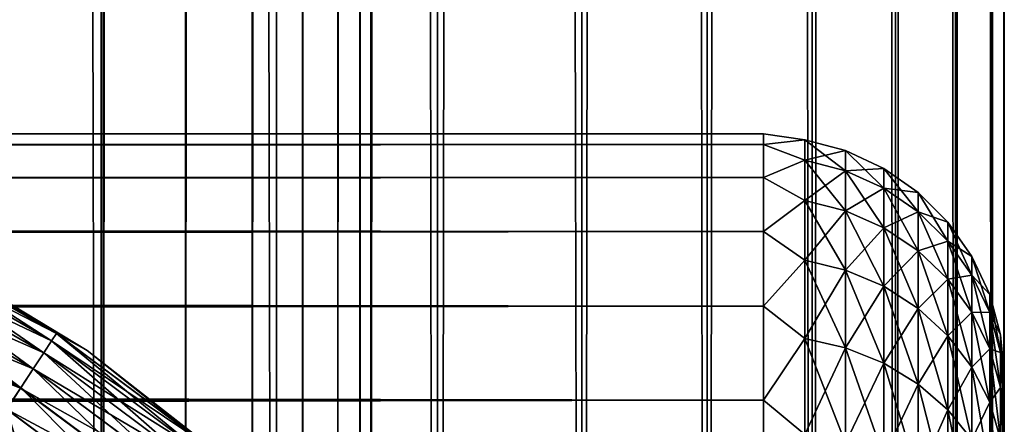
# Model space of a CAD drawing. Extents: x -265 to 265, y 0 to 747.
# Tile 108 of 256: x 256.82 to 265, y 30.09 to 33.45. Entities that reach past the tile are written whole.
import ezdxf

# ---------------------------------------------------------------- set-up
doc = ezdxf.new("R2010")
doc.units = 0
doc.header["$LTSCALE"] = 65.185185
for name, color, linetype in [('100', 7, 'CONTINUOUS'), ('104', 7, 'CONTINUOUS'), ('108', 7, 'CONTINUOUS'), ('41', 7, 'CONTINUOUS'), ('43', 7, 'CONTINUOUS'), ('47', 7, 'CONTINUOUS'), ('87', 7, 'CONTINUOUS'), ('88', 7, 'CONTINUOUS')]:
    doc.layers.add(name, color=color, linetype=linetype)

msp = doc.modelspace()

# ---------------------------------------------------------------- linework, layer by layer
at = {"layer": '100', "color": 7, "linetype": 'CONTINUOUS'}
for points in [[(257.3848, 30.6988, -74), (256.0414, 31.5109, -74), (257.3848, 30.6988, -26), (257.3848, 30.6988, -74)], [(257.3848, 30.6988, -26), (256.0414, 31.5109, -74), (256.0414, 31.5109, -26), (257.3848, 30.6988, -26)], [(258.6206, 29.7306, -74), (257.3848, 30.6988, -74), (258.6206, 29.7306, -26), (258.6206, 29.7306, -74)], [(258.6206, 29.7306, -26), (257.3848, 30.6988, -74), (257.3848, 30.6988, -26), (258.6206, 29.7306, -26)]]:
    msp.add_3dface(points, dxfattribs=at)
at = {"layer": '104', "color": 7, "linetype": 'CONTINUOUS'}
for points in [[(257.1298, 30.8404, -74.2225), (255.7899, 31.5286, -74.4341), (255.8231, 31.5948, -74.2225), (257.1298, 30.8404, -74.2225)], [(256.0414, 31.5109, -74), (257.1298, 30.8404, -74.2225), (255.8231, 31.5948, -74.2225), (256.0414, 31.5109, -74)], [(257.0891, 30.7785, -74.4341), (255.7363, 31.422, -74.6238), (255.7899, 31.5286, -74.4341), (257.0891, 30.7785, -74.4341)], [(257.0891, 30.7785, -74.4341), (255.7899, 31.5286, -74.4341), (257.1298, 30.8404, -74.2225), (257.0891, 30.7785, -74.4341)], [(256.0414, 31.5109, -74), (257.3848, 30.6988, -74), (257.1298, 30.8404, -74.2225), (256.0414, 31.5109, -74)], [(257.0236, 30.6788, -74.6238), (255.6652, 31.2803, -74.7823), (255.7363, 31.422, -74.6238), (257.0236, 30.6788, -74.6238)], [(257.0236, 30.6788, -74.6238), (255.7363, 31.422, -74.6238), (257.0891, 30.7785, -74.4341), (257.0236, 30.6788, -74.6238)], [(256.9364, 30.5463, -74.7823), (255.58, 31.1106, -74.9014), (255.6652, 31.2803, -74.7823), (256.9364, 30.5463, -74.7823)], [(256.9364, 30.5463, -74.7823), (255.6652, 31.2803, -74.7823), (257.0236, 30.6788, -74.6238), (256.9364, 30.5463, -74.7823)], [(256.8321, 30.3877, -74.9014), (255.485, 30.9215, -74.9752), (255.58, 31.1106, -74.9014), (256.8321, 30.3877, -74.9014)], [(256.8321, 30.3877, -74.9014), (255.58, 31.1106, -74.9014), (256.9364, 30.5463, -74.7823), (256.8321, 30.3877, -74.9014)], [(256.7158, 30.2109, -74.9752), (255.485, 30.9215, -74.9752), (256.8321, 30.3877, -74.9014), (256.7158, 30.2109, -74.9752)], [(258.3401, 29.9394, -74.2225), (257.0891, 30.7785, -74.4341), (257.1298, 30.8404, -74.2225), (258.3401, 29.9394, -74.2225)], [(257.3848, 30.6988, -74), (258.3401, 29.9394, -74.2225), (257.1298, 30.8404, -74.2225), (257.3848, 30.6988, -74)], [(258.2925, 29.8826, -74.4341), (257.0236, 30.6788, -74.6238), (257.0891, 30.7785, -74.4341), (258.2925, 29.8826, -74.4341)], [(258.2925, 29.8826, -74.4341), (257.0891, 30.7785, -74.4341), (258.3401, 29.9394, -74.2225), (258.2925, 29.8826, -74.4341)], [(258.2158, 29.7912, -74.6238), (256.9364, 30.5463, -74.7823), (257.0236, 30.6788, -74.6238), (258.2158, 29.7912, -74.6238)], [(258.2158, 29.7912, -74.6238), (257.0236, 30.6788, -74.6238), (258.2925, 29.8826, -74.4341), (258.2158, 29.7912, -74.6238)], [(257.3848, 30.6988, -74), (258.6206, 29.7306, -74), (258.3401, 29.9394, -74.2225), (257.3848, 30.6988, -74)], [(258.1139, 29.6698, -74.7823), (256.8321, 30.3877, -74.9014), (256.9364, 30.5463, -74.7823), (258.1139, 29.6698, -74.7823)], [(258.1139, 29.6698, -74.7823), (256.9364, 30.5463, -74.7823), (258.2158, 29.7912, -74.6238), (258.1139, 29.6698, -74.7823)], [(257.9918, 29.5243, -74.9014), (256.7158, 30.2109, -74.9752), (256.8321, 30.3877, -74.9014), (257.9918, 29.5243, -74.9014)], [(257.9918, 29.5243, -74.9014), (256.8321, 30.3877, -74.9014), (258.1139, 29.6698, -74.7823), (257.9918, 29.5243, -74.9014)], [(257.8558, 29.3622, -74.9752), (256.8167, 29.8758, -75), (256.7158, 30.2109, -74.9752), (257.8558, 29.3622, -74.9752)], [(257.8558, 29.3622, -74.9752), (256.7158, 30.2109, -74.9752), (257.9918, 29.5243, -74.9014), (257.8558, 29.3622, -74.9752)]]:
    msp.add_3dface(points, dxfattribs=at)
at = {"layer": '108', "color": 7, "linetype": 'CONTINUOUS'}
for points in [[(255.7901, 31.5291, -25.5669), (257.0894, 30.7789, -25.5669), (255.8232, 31.595, -25.7786), (255.7901, 31.5291, -25.5669)], [(256.0414, 31.5109, -26), (255.8232, 31.595, -25.7786), (257.13, 30.8406, -25.7786), (256.0414, 31.5109, -26)], [(255.8232, 31.595, -25.7786), (257.0894, 30.7789, -25.5669), (257.13, 30.8406, -25.7786), (255.8232, 31.595, -25.7786)], [(255.7367, 31.4226, -25.377), (257.024, 30.6794, -25.377), (255.7901, 31.5291, -25.5669), (255.7367, 31.4226, -25.377)], [(255.7901, 31.5291, -25.5669), (257.024, 30.6794, -25.377), (257.0894, 30.7789, -25.5669), (255.7901, 31.5291, -25.5669)], [(257.3848, 30.6988, -26), (256.0414, 31.5109, -26), (257.13, 30.8406, -25.7786), (257.3848, 30.6988, -26)], [(255.6656, 31.2811, -25.2184), (256.9369, 30.5471, -25.2184), (255.7367, 31.4226, -25.377), (255.6656, 31.2811, -25.2184)], [(255.7367, 31.4226, -25.377), (256.9369, 30.5471, -25.2184), (257.024, 30.6794, -25.377), (255.7367, 31.4226, -25.377)], [(255.5804, 31.1115, -25.0991), (256.8326, 30.3885, -25.0991), (255.6656, 31.2811, -25.2184), (255.5804, 31.1115, -25.0991)], [(255.6656, 31.2811, -25.2184), (256.8326, 30.3885, -25.0991), (256.9369, 30.5471, -25.2184), (255.6656, 31.2811, -25.2184)], [(255.5804, 31.1115, -25.0991), (256.7164, 30.2118, -25.0251), (256.8326, 30.3885, -25.0991), (255.5804, 31.1115, -25.0991)], [(257.0894, 30.7789, -25.5669), (258.2928, 29.883, -25.5669), (257.13, 30.8406, -25.7786), (257.0894, 30.7789, -25.5669)], [(257.3848, 30.6988, -26), (257.13, 30.8406, -25.7786), (258.3403, 29.9396, -25.7786), (257.3848, 30.6988, -26)], [(257.13, 30.8406, -25.7786), (258.2928, 29.883, -25.5669), (258.3403, 29.9396, -25.7786), (257.13, 30.8406, -25.7786)], [(257.024, 30.6794, -25.377), (258.2163, 29.7918, -25.377), (257.0894, 30.7789, -25.5669), (257.024, 30.6794, -25.377)], [(257.0894, 30.7789, -25.5669), (258.2163, 29.7918, -25.377), (258.2928, 29.883, -25.5669), (257.0894, 30.7789, -25.5669)], [(256.9369, 30.5471, -25.2184), (258.1144, 29.6704, -25.2184), (257.024, 30.6794, -25.377), (256.9369, 30.5471, -25.2184)], [(257.024, 30.6794, -25.377), (258.1144, 29.6704, -25.2184), (258.2163, 29.7918, -25.377), (257.024, 30.6794, -25.377)], [(258.6206, 29.7306, -26), (257.3848, 30.6988, -26), (258.3403, 29.9396, -25.7786), (258.6206, 29.7306, -26)], [(256.8326, 30.3885, -25.0991), (257.9925, 29.5251, -25.0991), (256.9369, 30.5471, -25.2184), (256.8326, 30.3885, -25.0991)], [(256.9369, 30.5471, -25.2184), (257.9925, 29.5251, -25.0991), (258.1144, 29.6704, -25.2184), (256.9369, 30.5471, -25.2184)], [(256.7164, 30.2118, -25.0251), (257.8565, 29.363, -25.0251), (256.8326, 30.3885, -25.0991), (256.7164, 30.2118, -25.0251)], [(256.8326, 30.3885, -25.0991), (257.8565, 29.363, -25.0251), (257.9925, 29.5251, -25.0991), (256.8326, 30.3885, -25.0991)], [(256.7164, 30.2118, -25.0251), (256.8167, 29.8758, -25), (257.8565, 29.363, -25.0251), (256.7164, 30.2118, -25.0251)]]:
    msp.add_3dface(points, dxfattribs=at)
at = {"layer": '41', "color": 7, "linetype": 'CONTINUOUS'}
for points in [[(265, 30.5, 27.5), (265, 30.4793, 28.1593), (265, 30.4793, 26.8407), (265, 30.5, 27.5)], [(265, 30.4793, 28.1593), (265, 30.4172, 28.816), (265, 30.4793, 26.8407), (265, 30.4793, 28.1593)], [(265, 30.4793, 26.8407), (265, 30.4172, 28.816), (265, 30.4172, 26.184), (265, 30.4793, 26.8407)], [(265, 30.4172, 28.816), (265, 30.314, 29.4675), (265, 30.4172, 26.184), (265, 30.4172, 28.816)], [(265, 30.4172, 26.184), (265, 30.314, 29.4675), (265, 30.314, 25.5325), (265, 30.4172, 26.184)], [(265, 30.314, 29.4675), (265, 30.1701, 30.1113), (265, 30.314, 25.5325), (265, 30.314, 29.4675)], [(265, 30.314, 25.5325), (265, 30.1701, 30.1113), (265, 30.1701, 24.8887), (265, 30.314, 25.5325)], [(265, 30.1701, 30.1113), (265, 29.9861, 30.7447), (265, 30.1701, 24.8887), (265, 30.1701, 30.1113)], [(265, 30.1701, 24.8887), (265, 29.9861, 30.7447), (265, 29.9861, 24.2553), (265, 30.1701, 24.8887)]]:
    msp.add_3dface(points, dxfattribs=at)
at = {"layer": '43', "color": 7, "linetype": 'CONTINUOUS'}
for points in [[(-263, 32.5, 27.5), (-263, 32.4089, 29.0067), (263, 32.5, 27.5), (-263, 32.5, 27.5)], [(263, 32.5, 27.5), (-263, 32.4089, 29.0067), (263, 32.4089, 29.0067), (263, 32.5, 27.5)], [(-263, 32.4089, 25.9933), (-263, 32.5, 27.5), (263, 32.4089, 25.9933), (-263, 32.4089, 25.9933)], [(263, 32.4089, 25.9933), (-263, 32.5, 27.5), (263, 32.5, 27.5), (263, 32.4089, 25.9933)], [(-263, 32.4089, 29.0067), (-263, 32.1368, 30.4914), (263, 32.4089, 29.0067), (-263, 32.4089, 29.0067)], [(263, 32.4089, 29.0067), (-263, 32.1368, 30.4914), (263, 32.1368, 30.4914), (263, 32.4089, 29.0067)], [(-263, 32.1368, 24.5086), (-263, 32.4089, 25.9933), (263, 32.1368, 24.5086), (-263, 32.1368, 24.5086)], [(263, 32.1368, 24.5086), (-263, 32.4089, 25.9933), (263, 32.4089, 25.9933), (263, 32.1368, 24.5086)], [(-263, 32.1368, 30.4914), (-263, 31.6877, 31.9326), (263, 32.1368, 30.4914), (-263, 32.1368, 30.4914)], [(263, 32.1368, 30.4914), (-263, 31.6877, 31.9326), (263, 31.6877, 31.9326), (263, 32.1368, 30.4914)], [(-263, 31.6877, 23.0674), (-263, 32.1368, 24.5086), (263, 31.6877, 23.0674), (-263, 31.6877, 23.0674)], [(263, 31.6877, 23.0674), (-263, 32.1368, 24.5086), (263, 32.1368, 24.5086), (263, 31.6877, 23.0674)], [(-263, 31.6877, 31.9326), (-263, 31.0682, 33.309), (263, 31.6877, 31.9326), (-263, 31.6877, 31.9326)], [(263, 31.6877, 31.9326), (-263, 31.0682, 33.309), (263, 31.0682, 33.309), (263, 31.6877, 31.9326)], [(-263, 31.0682, 21.691), (-263, 31.6877, 23.0674), (263, 31.0682, 21.691), (-263, 31.0682, 21.691)], [(263, 31.0682, 21.691), (-263, 31.6877, 23.0674), (263, 31.6877, 23.0674), (263, 31.0682, 21.691)], [(-263, 31.0682, 33.309), (-263, 30.2873, 34.6008), (263, 31.0682, 33.309), (-263, 31.0682, 33.309)], [(263, 31.0682, 33.309), (-263, 30.2873, 34.6008), (263, 30.2873, 34.6008), (263, 31.0682, 33.309)], [(-263, 30.2873, 20.3992), (-263, 31.0682, 21.691), (263, 30.2873, 20.3992), (-263, 30.2873, 20.3992)], [(263, 30.2873, 20.3992), (-263, 31.0682, 21.691), (263, 31.0682, 21.691), (263, 30.2873, 20.3992)], [(-263, 30.2873, 34.6008), (-263, 29.3564, 35.789), (263, 30.2873, 34.6008), (-263, 30.2873, 34.6008)], [(263, 30.2873, 34.6008), (-263, 29.3564, 35.789), (263, 29.3564, 35.789), (263, 30.2873, 34.6008)], [(-263, 29.3564, 19.211), (-263, 30.2873, 20.3992), (263, 29.3564, 19.211), (-263, 29.3564, 19.211)], [(263, 29.3564, 19.211), (-263, 30.2873, 20.3992), (263, 30.2873, 20.3992), (263, 29.3564, 19.211)]]:
    msp.add_3dface(points, dxfattribs=at)
at = {"layer": '47', "color": 7, "linetype": 'CONTINUOUS'}
for points in [[(263, 32.4089, 25.9933), (263, 32.5, 27.5), (263.3449, 32.4489, 26.7749), (263, 32.4089, 25.9933)], [(263, 32.5, 27.5), (263, 32.4089, 29.0067), (263.3449, 32.4489, 28.2251), (263, 32.5, 27.5)], [(263, 32.5, 27.5), (263.3449, 32.4489, 28.2251), (263.3449, 32.4489, 26.7749), (263, 32.5, 27.5)], [(263, 32.4089, 25.9933), (263.3449, 32.4489, 26.7749), (263.3449, 32.2806, 25.3346), (263, 32.4089, 25.9933)], [(263, 32.4089, 29.0067), (263.3449, 32.2806, 29.6654), (263.3449, 32.4489, 28.2251), (263, 32.4089, 29.0067)], [(263, 32.1368, 24.5086), (263, 32.4089, 25.9933), (263.3449, 32.2806, 25.3346), (263, 32.1368, 24.5086)], [(263, 32.4089, 29.0067), (263, 32.1368, 30.4914), (263.3449, 32.2806, 29.6654), (263, 32.4089, 29.0067)], [(263.6821, 32.3592, 28.2198), (263.6821, 32.3592, 26.7802), (263.3449, 32.4489, 28.2251), (263.6821, 32.3592, 28.2198)], [(263.3449, 32.2806, 29.6654), (263.6821, 32.3592, 28.2198), (263.3449, 32.4489, 28.2251), (263.3449, 32.2806, 29.6654)], [(263.6821, 32.3592, 26.7802), (263.6821, 32.192, 25.3502), (263.3449, 32.4489, 26.7749), (263.6821, 32.3592, 26.7802)], [(263.3449, 32.4489, 28.2251), (263.6821, 32.3592, 26.7802), (263.3449, 32.4489, 26.7749), (263.3449, 32.4489, 28.2251)], [(263.3449, 32.4489, 26.7749), (263.6821, 32.192, 25.3502), (263.3449, 32.2806, 25.3346), (263.3449, 32.4489, 26.7749)], [(263.6821, 32.192, 29.6498), (263.6821, 32.3592, 28.2198), (263.3449, 32.2806, 29.6654), (263.6821, 32.192, 29.6498)], [(263.9985, 32.2122, 28.2113), (263.9985, 32.2122, 26.7887), (263.6821, 32.3592, 28.2198), (263.9985, 32.2122, 28.2113)], [(263.6821, 32.192, 29.6498), (263.9985, 32.2122, 28.2113), (263.6821, 32.3592, 28.2198), (263.6821, 32.192, 29.6498)], [(263.9985, 32.2122, 26.7887), (263.9985, 32.0471, 25.3758), (263.6821, 32.3592, 26.7802), (263.9985, 32.2122, 26.7887)], [(263.6821, 32.3592, 28.2198), (263.9985, 32.2122, 26.7887), (263.6821, 32.3592, 26.7802), (263.6821, 32.3592, 28.2198)], [(263.6821, 32.3592, 26.7802), (263.9985, 32.0471, 25.3758), (263.6821, 32.192, 25.3502), (263.6821, 32.3592, 26.7802)], [(263, 32.1368, 24.5086), (263.3449, 32.2806, 25.3346), (263.3449, 31.9462, 23.9236), (263, 32.1368, 24.5086)], [(263, 32.1368, 30.4914), (263.3449, 31.9462, 31.0764), (263.3449, 32.2806, 29.6654), (263, 32.1368, 30.4914)], [(263.3449, 31.9462, 31.0764), (263.6821, 32.192, 29.6498), (263.3449, 32.2806, 29.6654), (263.3449, 31.9462, 31.0764)], [(263.6821, 32.192, 25.3502), (263.6821, 31.86, 23.9493), (263.3449, 32.2806, 25.3346), (263.6821, 32.192, 25.3502)], [(263.3449, 32.2806, 25.3346), (263.6821, 31.86, 23.9493), (263.3449, 31.9462, 23.9236), (263.3449, 32.2806, 25.3346)], [(263.9985, 32.0471, 29.6242), (263.9985, 32.2122, 28.2113), (263.6821, 32.192, 29.6498), (263.9985, 32.0471, 29.6242)], [(264.2845, 32.0126, 28.1997), (264.2845, 32.0126, 26.8003), (263.9985, 32.2122, 28.2113), (264.2845, 32.0126, 28.1997)], [(263.9985, 32.0471, 29.6242), (264.2845, 32.0126, 28.1997), (263.9985, 32.2122, 28.2113), (263.9985, 32.0471, 29.6242)], [(264.2845, 32.0126, 26.8003), (264.2845, 31.8502, 25.4105), (263.9985, 32.2122, 26.7887), (264.2845, 32.0126, 26.8003)], [(263.9985, 32.2122, 28.2113), (264.2845, 32.0126, 26.8003), (263.9985, 32.2122, 26.7887), (263.9985, 32.2122, 28.2113)], [(263.9985, 32.2122, 26.7887), (264.2845, 31.8502, 25.4105), (263.9985, 32.0471, 25.3758), (263.9985, 32.2122, 26.7887)], [(263, 31.6877, 23.0674), (263, 32.1368, 24.5086), (263.3449, 31.9462, 23.9236), (263, 31.6877, 23.0674)], [(263, 32.1368, 30.4914), (263, 31.6877, 31.9326), (263.3449, 31.9462, 31.0764), (263, 32.1368, 30.4914)], [(263.6821, 31.86, 31.0507), (263.6821, 32.192, 29.6498), (263.3449, 31.9462, 31.0764), (263.6821, 31.86, 31.0507)], [(263.6821, 31.86, 31.0507), (263.9985, 32.0471, 29.6242), (263.6821, 32.192, 29.6498), (263.6821, 31.86, 31.0507)], [(263.9985, 32.0471, 25.3758), (263.9985, 31.719, 23.9916), (263.6821, 32.192, 25.3502), (263.9985, 32.0471, 25.3758)], [(263.6821, 32.192, 25.3502), (263.9985, 31.719, 23.9916), (263.6821, 31.86, 23.9493), (263.6821, 32.192, 25.3502)], [(263.9985, 31.719, 31.0084), (263.9985, 32.0471, 29.6242), (263.6821, 31.86, 31.0507), (263.9985, 31.719, 31.0084)], [(264.2845, 31.8502, 29.5895), (264.2845, 32.0126, 28.1997), (263.9985, 32.0471, 29.6242), (264.2845, 31.8502, 29.5895)], [(263.9985, 31.719, 31.0084), (264.2845, 31.8502, 29.5895), (263.9985, 32.0471, 29.6242), (263.9985, 31.719, 31.0084)], [(264.2845, 31.8502, 25.4105), (264.2845, 31.5275, 24.0489), (263.9985, 32.0471, 25.3758), (264.2845, 31.8502, 25.4105)], [(263.9985, 32.0471, 25.3758), (264.2845, 31.5275, 24.0489), (263.9985, 31.719, 23.9916), (263.9985, 32.0471, 25.3758)], [(264.5314, 31.7664, 28.1853), (264.5314, 31.7664, 26.8147), (264.2845, 32.0126, 28.1997), (264.5314, 31.7664, 28.1853)], [(264.2845, 31.8502, 29.5895), (264.5314, 31.7664, 28.1853), (264.2845, 32.0126, 28.1997), (264.2845, 31.8502, 29.5895)], [(264.5314, 31.7664, 26.8147), (264.5314, 31.6073, 25.4533), (264.2845, 32.0126, 26.8003), (264.5314, 31.7664, 26.8147)], [(264.2845, 32.0126, 28.1997), (264.5314, 31.7664, 26.8147), (264.2845, 32.0126, 26.8003), (264.2845, 32.0126, 28.1997)], [(264.2845, 32.0126, 26.8003), (264.5314, 31.6073, 25.4533), (264.2845, 31.8502, 25.4105), (264.2845, 32.0126, 26.8003)], [(263, 31.6877, 23.0674), (263.3449, 31.9462, 23.9236), (263.3449, 31.4502, 22.5609), (263, 31.6877, 23.0674)], [(263, 31.6877, 31.9326), (263.3449, 31.4502, 32.4391), (263.3449, 31.9462, 31.0764), (263, 31.6877, 31.9326)], [(263.3449, 31.4502, 32.4391), (263.6821, 31.86, 31.0507), (263.3449, 31.9462, 31.0764), (263.3449, 31.4502, 32.4391)], [(263.6821, 31.86, 23.9493), (263.6821, 31.3676, 22.5965), (263.3449, 31.9462, 23.9236), (263.6821, 31.86, 23.9493)], [(263.3449, 31.9462, 23.9236), (263.6821, 31.3676, 22.5965), (263.3449, 31.4502, 22.5609), (263.3449, 31.9462, 23.9236)], [(263.6821, 31.3676, 32.4035), (263.6821, 31.86, 31.0507), (263.3449, 31.4502, 32.4391), (263.6821, 31.3676, 32.4035)], [(263.6821, 31.3676, 32.4035), (263.9985, 31.719, 31.0084), (263.6821, 31.86, 31.0507), (263.6821, 31.3676, 32.4035)], [(263.9985, 31.719, 23.9916), (263.9985, 31.2325, 22.6548), (263.6821, 31.86, 23.9493), (263.9985, 31.719, 23.9916)], [(263.6821, 31.86, 23.9493), (263.9985, 31.2325, 22.6548), (263.6821, 31.3676, 22.5965), (263.6821, 31.86, 23.9493)], [(264.2845, 31.5275, 30.9511), (264.2845, 31.8502, 29.5895), (263.9985, 31.719, 31.0084), (264.2845, 31.5275, 30.9511)], [(264.5314, 31.6073, 29.5467), (264.5314, 31.7664, 28.1853), (264.2845, 31.8502, 29.5895), (264.5314, 31.6073, 29.5467)], [(264.2845, 31.5275, 30.9511), (264.5314, 31.6073, 29.5467), (264.2845, 31.8502, 29.5895), (264.2845, 31.5275, 30.9511)], [(264.5314, 31.6073, 25.4533), (264.5314, 31.2912, 24.1196), (264.2845, 31.8502, 25.4105), (264.5314, 31.6073, 25.4533)], [(264.2845, 31.8502, 25.4105), (264.5314, 31.2912, 24.1196), (264.2845, 31.5275, 24.0489), (264.2845, 31.8502, 25.4105)], [(264.7317, 31.4811, 28.1687), (264.7317, 31.4811, 26.8313), (264.5314, 31.7664, 28.1853), (264.7317, 31.4811, 28.1687)], [(264.5314, 31.6073, 29.5467), (264.7317, 31.4811, 28.1687), (264.5314, 31.7664, 28.1853), (264.5314, 31.6073, 29.5467)], [(264.7317, 31.4811, 26.8313), (264.7317, 31.3259, 25.5029), (264.5314, 31.7664, 26.8147), (264.7317, 31.4811, 26.8313)], [(264.5314, 31.7664, 28.1853), (264.7317, 31.4811, 26.8313), (264.5314, 31.7664, 26.8147), (264.5314, 31.7664, 28.1853)], [(264.5314, 31.7664, 26.8147), (264.7317, 31.3259, 25.5029), (264.5314, 31.6073, 25.4533), (264.5314, 31.7664, 26.8147)], [(263, 31.0682, 21.691), (263, 31.6877, 23.0674), (263.3449, 31.4502, 22.5609), (263, 31.0682, 21.691)], [(263, 31.6877, 31.9326), (263, 31.0682, 33.309), (263.3449, 31.4502, 32.4391), (263, 31.6877, 31.9326)], [(263.9985, 31.2325, 32.3452), (263.9985, 31.719, 31.0084), (263.6821, 31.3676, 32.4035), (263.9985, 31.2325, 32.3452)], [(263.9985, 31.2325, 32.3452), (264.2845, 31.5275, 30.9511), (263.9985, 31.719, 31.0084), (263.9985, 31.2325, 32.3452)], [(264.2845, 31.5275, 24.0489), (264.2845, 31.0489, 22.734), (263.9985, 31.719, 23.9916), (264.2845, 31.5275, 24.0489)], [(263.9985, 31.719, 23.9916), (264.2845, 31.0489, 22.734), (263.9985, 31.2325, 22.6548), (263.9985, 31.719, 23.9916)], [(264.5314, 31.2912, 30.8804), (264.5314, 31.6073, 29.5467), (264.2845, 31.5275, 30.9511), (264.5314, 31.2912, 30.8804)], [(264.7317, 31.3259, 29.4971), (264.7317, 31.4811, 28.1687), (264.5314, 31.6073, 29.5467), (264.7317, 31.3259, 29.4971)], [(264.5314, 31.2912, 30.8804), (264.7317, 31.3259, 29.4971), (264.5314, 31.6073, 29.5467), (264.5314, 31.2912, 30.8804)], [(264.7317, 31.3259, 25.5029), (264.7317, 31.0175, 24.2016), (264.5314, 31.6073, 25.4533), (264.7317, 31.3259, 25.5029)], [(264.5314, 31.6073, 25.4533), (264.7317, 31.0175, 24.2016), (264.5314, 31.2912, 24.1196), (264.5314, 31.6073, 25.4533)], [(264.2845, 31.0489, 32.266), (264.2845, 31.5275, 30.9511), (263.9985, 31.2325, 32.3452), (264.2845, 31.0489, 32.266)], [(264.2845, 31.0489, 32.266), (264.5314, 31.2912, 30.8804), (264.2845, 31.5275, 30.9511), (264.2845, 31.0489, 32.266)], [(264.5314, 31.2912, 24.1196), (264.5314, 30.8224, 22.8317), (264.2845, 31.5275, 24.0489), (264.5314, 31.2912, 24.1196)], [(264.2845, 31.5275, 24.0489), (264.5314, 30.8224, 22.8317), (264.2845, 31.0489, 22.734), (264.2845, 31.5275, 24.0489)], [(264.8793, 31.1654, 28.1503), (264.8793, 31.1654, 26.8497), (264.7317, 31.4811, 28.1687), (264.8793, 31.1654, 28.1503)], [(264.7317, 31.3259, 29.4971), (264.8793, 31.1654, 28.1503), (264.7317, 31.4811, 28.1687), (264.7317, 31.3259, 29.4971)], [(264.8793, 31.1654, 26.8497), (264.8793, 31.0145, 25.5579), (264.7317, 31.4811, 26.8313), (264.8793, 31.1654, 26.8497)], [(264.7317, 31.4811, 28.1687), (264.8793, 31.1654, 26.8497), (264.7317, 31.4811, 26.8313), (264.7317, 31.4811, 28.1687)], [(264.7317, 31.4811, 26.8313), (264.8793, 31.0145, 25.5579), (264.7317, 31.3259, 25.5029), (264.7317, 31.4811, 26.8313)], [(263, 31.0682, 21.691), (263.3449, 31.4502, 22.5609), (263.3449, 30.7994, 21.265), (263, 31.0682, 21.691)], [(263, 31.0682, 33.309), (263.3449, 30.7994, 33.735), (263.3449, 31.4502, 32.4391), (263, 31.0682, 33.309)], [(263.3449, 30.7994, 33.735), (263.6821, 31.3676, 32.4035), (263.3449, 31.4502, 32.4391), (263.3449, 30.7994, 33.735)], [(263.6821, 31.3676, 22.5965), (263.6821, 30.7215, 21.3099), (263.3449, 31.4502, 22.5609), (263.6821, 31.3676, 22.5965)], [(263.3449, 31.4502, 22.5609), (263.6821, 30.7215, 21.3099), (263.3449, 30.7994, 21.265), (263.3449, 31.4502, 22.5609)], [(263.6821, 30.7215, 33.6901), (263.6821, 31.3676, 32.4035), (263.3449, 30.7994, 33.735), (263.6821, 30.7215, 33.6901)], [(263.6821, 30.7215, 33.6901), (263.9985, 31.2325, 32.3452), (263.6821, 31.3676, 32.4035), (263.6821, 30.7215, 33.6901)], [(263.9985, 31.2325, 22.6548), (263.9985, 30.594, 21.3835), (263.6821, 31.3676, 22.5965), (263.9985, 31.2325, 22.6548)], [(263.6821, 31.3676, 22.5965), (263.9985, 30.594, 21.3835), (263.6821, 30.7215, 21.3099), (263.6821, 31.3676, 22.5965)], [(264.7317, 31.0175, 30.7984), (264.7317, 31.3259, 29.4971), (264.5314, 31.2912, 30.8804), (264.7317, 31.0175, 30.7984)], [(264.8793, 31.0145, 29.4421), (264.8793, 31.1654, 28.1503), (264.7317, 31.3259, 29.4971), (264.8793, 31.0145, 29.4421)], [(264.7317, 31.0175, 30.7984), (264.8793, 31.0145, 29.4421), (264.7317, 31.3259, 29.4971), (264.7317, 31.0175, 30.7984)], [(264.8793, 31.0145, 25.5579), (264.8793, 30.7145, 24.2923), (264.7317, 31.3259, 25.5029), (264.8793, 31.0145, 25.5579)], [(264.7317, 31.3259, 25.5029), (264.8793, 30.7145, 24.2923), (264.7317, 31.0175, 24.2016), (264.7317, 31.3259, 25.5029)], [(263.9985, 30.594, 33.6165), (263.9985, 31.2325, 32.3452), (263.6821, 30.7215, 33.6901), (263.9985, 30.594, 33.6165)], [(263.9985, 30.594, 33.6165), (264.2845, 31.0489, 32.266), (263.9985, 31.2325, 32.3452), (263.9985, 30.594, 33.6165)], [(264.2845, 31.0489, 22.734), (264.2845, 30.4209, 21.4835), (263.9985, 31.2325, 22.6548), (264.2845, 31.0489, 22.734)], [(263.9985, 31.2325, 22.6548), (264.2845, 30.4209, 21.4835), (263.9985, 30.594, 21.3835), (263.9985, 31.2325, 22.6548)], [(264.5314, 30.8224, 32.1683), (264.5314, 31.2912, 30.8804), (264.2845, 31.0489, 32.266), (264.5314, 30.8224, 32.1683)], [(264.5314, 30.8224, 32.1683), (264.7317, 31.0175, 30.7984), (264.5314, 31.2912, 30.8804), (264.5314, 30.8224, 32.1683)], [(264.7317, 31.0175, 24.2016), (264.7317, 30.56, 22.9448), (264.5314, 31.2912, 24.1196), (264.7317, 31.0175, 24.2016)], [(264.5314, 31.2912, 24.1196), (264.7317, 30.56, 22.9448), (264.5314, 30.8224, 22.8317), (264.5314, 31.2912, 24.1196)], [(264.9696, 30.8289, 28.1307), (264.9696, 30.8289, 26.8693), (264.8793, 31.1654, 28.1503), (264.9696, 30.8289, 28.1307)], [(264.8793, 31.0145, 29.4421), (264.9696, 30.8289, 28.1307), (264.8793, 31.1654, 28.1503), (264.8793, 31.0145, 29.4421)], [(264.9696, 30.8289, 26.8693), (264.9696, 30.6825, 25.6164), (264.8793, 31.1654, 26.8497), (264.9696, 30.8289, 26.8693)], [(264.8793, 31.1654, 28.1503), (264.9696, 30.8289, 26.8693), (264.8793, 31.1654, 26.8497), (264.8793, 31.1654, 28.1503)], [(264.8793, 31.1654, 26.8497), (264.9696, 30.6825, 25.6164), (264.8793, 31.0145, 25.5579), (264.8793, 31.1654, 26.8497)], [(263, 30.2873, 20.3992), (263, 31.0682, 21.691), (263.3449, 30.7994, 21.265), (263, 30.2873, 20.3992)], [(263, 31.0682, 33.309), (263, 30.2873, 34.6008), (263.3449, 30.7994, 33.735), (263, 31.0682, 33.309)], [(264.2845, 30.4209, 33.5165), (264.2845, 31.0489, 32.266), (263.9985, 30.594, 33.6165), (264.2845, 30.4209, 33.5165)], [(264.2845, 30.4209, 33.5165), (264.5314, 30.8224, 32.1683), (264.2845, 31.0489, 32.266), (264.2845, 30.4209, 33.5165)], [(264.5314, 30.8224, 22.8317), (264.5314, 30.2073, 21.6068), (264.2845, 31.0489, 22.734), (264.5314, 30.8224, 22.8317)], [(264.2845, 31.0489, 22.734), (264.5314, 30.2073, 21.6068), (264.2845, 30.4209, 21.4835), (264.2845, 31.0489, 22.734)], [(264.7317, 30.56, 32.0552), (264.7317, 31.0175, 30.7984), (264.5314, 30.8224, 32.1683), (264.7317, 30.56, 32.0552)], [(264.8793, 30.7145, 30.7077), (264.8793, 31.0145, 29.4421), (264.7317, 31.0175, 30.7984), (264.8793, 30.7145, 30.7077)], [(264.7317, 30.56, 32.0552), (264.8793, 30.7145, 30.7077), (264.7317, 31.0175, 30.7984), (264.7317, 30.56, 32.0552)], [(264.8793, 30.7145, 24.2923), (264.8793, 30.2697, 23.0701), (264.7317, 31.0175, 24.2016), (264.8793, 30.7145, 24.2923)], [(264.7317, 31.0175, 24.2016), (264.8793, 30.2697, 23.0701), (264.7317, 30.56, 22.9448), (264.7317, 31.0175, 24.2016)], [(264.9696, 30.6825, 29.3836), (264.9696, 30.8289, 28.1307), (264.8793, 31.0145, 29.4421), (264.9696, 30.6825, 29.3836)], [(264.8793, 30.7145, 30.7077), (264.9696, 30.6825, 29.3836), (264.8793, 31.0145, 29.4421), (264.8793, 30.7145, 30.7077)], [(264.9696, 30.6825, 25.6164), (264.9696, 30.3916, 24.389), (264.8793, 31.0145, 25.5579), (264.9696, 30.6825, 25.6164)], [(264.8793, 31.0145, 25.5579), (264.9696, 30.3916, 24.389), (264.8793, 30.7145, 24.2923), (264.8793, 31.0145, 25.5579)], [(264.5314, 30.2073, 33.3932), (264.5314, 30.8224, 32.1683), (264.2845, 30.4209, 33.5165), (264.5314, 30.2073, 33.3932)], [(264.5314, 30.2073, 33.3932), (264.7317, 30.56, 32.0552), (264.5314, 30.8224, 32.1683), (264.5314, 30.2073, 33.3932)], [(264.7317, 30.56, 22.9448), (264.7317, 29.9598, 21.7497), (264.5314, 30.8224, 22.8317), (264.7317, 30.56, 22.9448)], [(264.5314, 30.8224, 22.8317), (264.7317, 29.9598, 21.7497), (264.5314, 30.2073, 21.6068), (264.5314, 30.8224, 22.8317)], [(265, 30.4793, 28.1593), (265, 30.5, 27.5), (264.9696, 30.8289, 28.1307), (265, 30.4793, 28.1593)], [(264.9696, 30.6825, 29.3836), (265, 30.4793, 28.1593), (264.9696, 30.8289, 28.1307), (264.9696, 30.6825, 29.3836)], [(265, 30.5, 27.5), (265, 30.4793, 26.8407), (264.9696, 30.8289, 26.8693), (265, 30.5, 27.5)], [(264.9696, 30.8289, 28.1307), (265, 30.5, 27.5), (264.9696, 30.8289, 26.8693), (264.9696, 30.8289, 28.1307)], [(265, 30.4793, 26.8407), (265, 30.4172, 26.184), (264.9696, 30.8289, 26.8693), (265, 30.4793, 26.8407)], [(264.9696, 30.8289, 26.8693), (265, 30.4172, 26.184), (264.9696, 30.6825, 25.6164), (264.9696, 30.8289, 26.8693)], [(263, 30.2873, 20.3992), (263.3449, 30.7994, 21.265), (263.3449, 30.0025, 20.0534), (263, 30.2873, 20.3992)], [(263, 30.2873, 34.6008), (263.3449, 30.0025, 34.9466), (263.3449, 30.7994, 33.735), (263, 30.2873, 34.6008)], [(263.3449, 30.0025, 34.9466), (263.6821, 30.7215, 33.6901), (263.3449, 30.7994, 33.735), (263.3449, 30.0025, 34.9466)], [(263.6821, 30.7215, 21.3099), (263.6821, 29.9304, 20.1071), (263.3449, 30.7994, 21.265), (263.6821, 30.7215, 21.3099)], [(263.3449, 30.7994, 21.265), (263.6821, 29.9304, 20.1071), (263.3449, 30.0025, 20.0534), (263.3449, 30.7994, 21.265)], [(263.6821, 29.9304, 34.8929), (263.6821, 30.7215, 33.6901), (263.3449, 30.0025, 34.9466), (263.6821, 29.9304, 34.8929)], [(263.6821, 29.9304, 34.8929), (263.9985, 30.594, 33.6165), (263.6821, 30.7215, 33.6901), (263.6821, 29.9304, 34.8929)], [(263.9985, 30.594, 21.3835), (263.9985, 29.8123, 20.195), (263.6821, 30.7215, 21.3099), (263.9985, 30.594, 21.3835)], [(263.6821, 30.7215, 21.3099), (263.9985, 29.8123, 20.195), (263.6821, 29.9304, 20.1071), (263.6821, 30.7215, 21.3099)], [(264.8793, 30.2697, 31.9299), (264.8793, 30.7145, 30.7077), (264.7317, 30.56, 32.0552), (264.8793, 30.2697, 31.9299)], [(264.9696, 30.3916, 30.611), (264.9696, 30.6825, 29.3836), (264.8793, 30.7145, 30.7077), (264.9696, 30.3916, 30.611)], [(264.8793, 30.2697, 31.9299), (264.9696, 30.3916, 30.611), (264.8793, 30.7145, 30.7077), (264.8793, 30.2697, 31.9299)], [(264.9696, 30.3916, 24.389), (264.9696, 29.9602, 23.2036), (264.8793, 30.7145, 24.2923), (264.9696, 30.3916, 24.389)], [(264.8793, 30.7145, 24.2923), (264.9696, 29.9602, 23.2036), (264.8793, 30.2697, 23.0701), (264.8793, 30.7145, 24.2923)], [(265, 30.314, 29.4675), (265, 30.4172, 28.816), (264.9696, 30.6825, 29.3836), (265, 30.314, 29.4675)], [(264.9696, 30.3916, 30.611), (265, 30.314, 29.4675), (264.9696, 30.6825, 29.3836), (264.9696, 30.3916, 30.611)], [(265, 30.4172, 28.816), (265, 30.4793, 28.1593), (264.9696, 30.6825, 29.3836), (265, 30.4172, 28.816)], [(265, 30.4172, 26.184), (265, 30.314, 25.5325), (264.9696, 30.6825, 25.6164), (265, 30.4172, 26.184)], [(265, 30.314, 25.5325), (265, 30.1701, 24.8887), (264.9696, 30.6825, 25.6164), (265, 30.314, 25.5325)], [(264.9696, 30.6825, 25.6164), (265, 30.1701, 24.8887), (264.9696, 30.3916, 24.389), (264.9696, 30.6825, 25.6164)], [(263.9985, 29.8123, 34.805), (263.9985, 30.594, 33.6165), (263.6821, 29.9304, 34.8929), (263.9985, 29.8123, 34.805)], [(263.9985, 29.8123, 34.805), (264.2845, 30.4209, 33.5165), (263.9985, 30.594, 33.6165), (263.9985, 29.8123, 34.805)], [(264.2845, 30.4209, 21.4835), (264.2845, 29.6519, 20.3144), (263.9985, 30.594, 21.3835), (264.2845, 30.4209, 21.4835)], [(263.9985, 30.594, 21.3835), (264.2845, 29.6519, 20.3144), (263.9985, 29.8123, 20.195), (263.9985, 30.594, 21.3835)], [(264.7317, 29.9598, 33.2503), (264.7317, 30.56, 32.0552), (264.5314, 30.2073, 33.3932), (264.7317, 29.9598, 33.2503)], [(264.7317, 29.9598, 33.2503), (264.8793, 30.2697, 31.9299), (264.7317, 30.56, 32.0552), (264.7317, 29.9598, 33.2503)], [(264.8793, 30.2697, 23.0701), (264.8793, 29.6859, 21.9078), (264.7317, 30.56, 22.9448), (264.8793, 30.2697, 23.0701)], [(264.7317, 30.56, 22.9448), (264.8793, 29.6859, 21.9078), (264.7317, 29.9598, 21.7497), (264.7317, 30.56, 22.9448)], [(264.2845, 29.6519, 34.6856), (264.2845, 30.4209, 33.5165), (263.9985, 29.8123, 34.805), (264.2845, 29.6519, 34.6856)], [(264.2845, 29.6519, 34.6856), (264.5314, 30.2073, 33.3932), (264.2845, 30.4209, 33.5165), (264.2845, 29.6519, 34.6856)], [(264.5314, 30.2073, 21.6068), (264.5314, 29.4541, 20.4617), (264.2845, 30.4209, 21.4835), (264.5314, 30.2073, 21.6068)], [(264.2845, 30.4209, 21.4835), (264.5314, 29.4541, 20.4617), (264.2845, 29.6519, 20.3144), (264.2845, 30.4209, 21.4835)], [(264.9696, 29.9602, 31.7964), (264.9696, 30.3916, 30.611), (264.8793, 30.2697, 31.9299), (264.9696, 29.9602, 31.7964)], [(265, 29.9861, 30.7447), (265, 30.1701, 30.1113), (264.9696, 30.3916, 30.611), (265, 29.9861, 30.7447)], [(264.9696, 29.9602, 31.7964), (265, 29.9861, 30.7447), (264.9696, 30.3916, 30.611), (264.9696, 29.9602, 31.7964)], [(265, 30.1701, 30.1113), (265, 30.314, 29.4675), (264.9696, 30.3916, 30.611), (265, 30.1701, 30.1113)], [(265, 30.1701, 24.8887), (265, 29.9861, 24.2553), (264.9696, 30.3916, 24.389), (265, 30.1701, 24.8887)], [(265, 29.9861, 24.2553), (265, 29.7626, 23.6347), (264.9696, 30.3916, 24.389), (265, 29.9861, 24.2553)], [(264.9696, 30.3916, 24.389), (265, 29.7626, 23.6347), (264.9696, 29.9602, 23.2036), (264.9696, 30.3916, 24.389)], [(263, 29.3564, 19.211), (263, 30.2873, 20.3992), (263.3449, 30.0025, 20.0534), (263, 29.3564, 19.211)], [(263, 30.2873, 34.6008), (263, 29.3564, 35.789), (263.3449, 30.0025, 34.9466), (263, 30.2873, 34.6008)], [(264.8793, 29.6859, 33.0922), (264.8793, 30.2697, 31.9299), (264.7317, 29.9598, 33.2503), (264.8793, 29.6859, 33.0922)], [(264.8793, 29.6859, 33.0922), (264.9696, 29.9602, 31.7964), (264.8793, 30.2697, 31.9299), (264.8793, 29.6859, 33.0922)], [(264.9696, 29.9602, 23.2036), (264.9696, 29.394, 22.0764), (264.8793, 30.2697, 23.0701), (264.9696, 29.9602, 23.2036)], [(264.8793, 30.2697, 23.0701), (264.9696, 29.394, 22.0764), (264.8793, 29.6859, 21.9078), (264.8793, 30.2697, 23.0701)], [(264.5314, 29.4541, 34.5383), (264.5314, 30.2073, 33.3932), (264.2845, 29.6519, 34.6856), (264.5314, 29.4541, 34.5383)], [(264.5314, 29.4541, 34.5383), (264.7317, 29.9598, 33.2503), (264.5314, 30.2073, 33.3932), (264.5314, 29.4541, 34.5383)], [(264.7317, 29.9598, 21.7497), (264.7317, 29.2249, 20.6323), (264.5314, 30.2073, 21.6068), (264.7317, 29.9598, 21.7497)], [(264.5314, 30.2073, 21.6068), (264.7317, 29.2249, 20.6323), (264.5314, 29.4541, 20.4617), (264.5314, 30.2073, 21.6068)]]:
    msp.add_3dface(points, dxfattribs=at)
at = {"layer": '87', "color": 7, "linetype": 'CONTINUOUS'}
for points in [[(255.9412, 1, 13.7732), (257.5, 1, 12.9904), (255.9412, 739, 13.7732), (255.9412, 1, 13.7732)], [(255.9412, 739, 13.7732), (257.5, 1, 12.9904), (257.5, 739, 12.9904), (255.9412, 739, 13.7732)], [(257.5, 1, 12.9904), (258.9574, 1, 12.0318), (257.5, 739, 12.9904), (257.5, 1, 12.9904)], [(257.5, 739, 12.9904), (258.9574, 1, 12.0318), (258.9574, 739, 12.0318), (257.5, 739, 12.9904)], [(258.9574, 1, 12.0318), (260.2936, 1, 10.9106), (258.9574, 739, 12.0318), (258.9574, 1, 12.0318)], [(258.9574, 739, 12.0318), (260.2936, 1, 10.9106), (260.2936, 739, 10.9106), (258.9574, 739, 12.0318)], [(260.2936, 1, 10.9106), (261.4907, 1, 9.6418), (260.2936, 739, 10.9106), (260.2936, 1, 10.9106)], [(260.2936, 739, 10.9106), (261.4907, 1, 9.6418), (261.4907, 739, 9.6418), (260.2936, 739, 10.9106)], [(261.4907, 1, 9.6418), (262.5323, 1, 8.2426), (261.4907, 739, 9.6418), (261.4907, 1, 9.6418)], [(261.4907, 739, 9.6418), (262.5323, 1, 8.2426), (262.5323, 739, 8.2426), (261.4907, 739, 9.6418)], [(262.5323, 1, 8.2426), (263.4045, 1, 6.732), (262.5323, 739, 8.2426), (262.5323, 1, 8.2426)], [(262.5323, 739, 8.2426), (263.4045, 1, 6.732), (263.4045, 739, 6.732), (262.5323, 739, 8.2426)], [(263.4045, 1, 6.732), (264.0954, 1, 5.1303), (263.4045, 739, 6.732), (263.4045, 1, 6.732)], [(263.4045, 739, 6.732), (264.0954, 1, 5.1303), (264.0954, 739, 5.1303), (263.4045, 739, 6.732)], [(264.0954, 1, 5.1303), (264.5957, 1, 3.4592), (264.0954, 739, 5.1303), (264.0954, 1, 5.1303)], [(264.0954, 739, 5.1303), (264.5957, 1, 3.4592), (264.5957, 739, 3.4592), (264.0954, 739, 5.1303)], [(264.5957, 1, 3.4592), (264.8986, 1, 1.7414), (264.5957, 739, 3.4592), (264.5957, 1, 3.4592)], [(264.5957, 739, 3.4592), (264.8986, 1, 1.7414), (264.8986, 739, 1.7414), (264.5957, 739, 3.4592)], [(264.8986, 1, 1.7414), (265, 1), (264.8986, 739, 1.7414), (264.8986, 1, 1.7414)], [(264.8986, 739, 1.7414), (265, 1), (265, 739), (264.8986, 739, 1.7414)]]:
    msp.add_3dface(points, dxfattribs=at)
at = {"layer": '88', "color": 7, "linetype": 'CONTINUOUS'}
for points in [[(259.739, 719.538, -11.4084), (260.2936, 739, -10.9106), (259.739, 20.4621, -11.4084), (259.739, 719.538, -11.4084)], [(260.2936, 739, -10.9106), (260.2936, 1, -10.9106), (259.739, 20.4621, -11.4084), (260.2936, 739, -10.9106)], [(261.4907, 1, -9.6418), (260.2936, 1, -10.9106), (261.4907, 739, -9.6418), (261.4907, 1, -9.6418)], [(261.4907, 739, -9.6418), (260.2936, 1, -10.9106), (260.2936, 739, -10.9106), (261.4907, 739, -9.6418)], [(262.5323, 1, -8.2426), (261.4907, 1, -9.6418), (262.5323, 739, -8.2426), (262.5323, 1, -8.2426)], [(262.5323, 739, -8.2426), (261.4907, 1, -9.6418), (261.4907, 739, -9.6418), (262.5323, 739, -8.2426)], [(263.4045, 1, -6.732), (262.5323, 1, -8.2426), (263.4045, 739, -6.732), (263.4045, 1, -6.732)], [(263.4045, 739, -6.732), (262.5323, 1, -8.2426), (262.5323, 739, -8.2426), (263.4045, 739, -6.732)], [(264.0954, 1, -5.1303), (263.4045, 1, -6.732), (264.0954, 739, -5.1303), (264.0954, 1, -5.1303)], [(264.0954, 739, -5.1303), (263.4045, 1, -6.732), (263.4045, 739, -6.732), (264.0954, 739, -5.1303)], [(264.5957, 1, -3.4592), (264.0954, 1, -5.1303), (264.5957, 739, -3.4592), (264.5957, 1, -3.4592)], [(264.5957, 739, -3.4592), (264.0954, 1, -5.1303), (264.0954, 739, -5.1303), (264.5957, 739, -3.4592)], [(264.8986, 1, -1.7414), (264.5957, 1, -3.4592), (264.8986, 739, -1.7414), (264.8986, 1, -1.7414)], [(264.8986, 739, -1.7414), (264.5957, 1, -3.4592), (264.5957, 739, -3.4592), (264.8986, 739, -1.7414)], [(265, 739), (265, 1), (264.8986, 1, -1.7414), (265, 739)], [(265, 739), (264.8986, 1, -1.7414), (264.8986, 739, -1.7414), (265, 739)], [(259.65, 718.6075, -11.4838), (259.739, 719.538, -11.4084), (259.65, 21.3925, -11.4838), (259.65, 718.6075, -11.4838)], [(259.65, 21.3925, -11.4838), (259.739, 719.538, -11.4084), (259.739, 20.4621, -11.4084), (259.65, 21.3925, -11.4838)], [(259.4652, 717.6605, -11.6366), (259.65, 718.6075, -11.4838), (259.4651, 22.3396, -11.6366), (259.4652, 717.6605, -11.6366)], [(259.4651, 22.3396, -11.6366), (259.65, 718.6075, -11.4838), (259.65, 21.3925, -11.4838), (259.4651, 22.3396, -11.6366)], [(259.1715, 716.6915, -11.8694), (259.4652, 717.6605, -11.6366), (259.1715, 23.3085, -11.8694), (259.1715, 716.6915, -11.8694)], [(259.1715, 23.3085, -11.8694), (259.4652, 717.6605, -11.6366), (259.4651, 22.3396, -11.6366), (259.1715, 23.3085, -11.8694)], [(258.7538, 715.7066, -12.1808), (259.1715, 716.6915, -11.8694), (258.7538, 24.2934, -12.1808), (258.7538, 715.7066, -12.1808)], [(258.7538, 24.2934, -12.1808), (259.1715, 716.6915, -11.8694), (259.1715, 23.3085, -11.8694), (258.7538, 24.2934, -12.1808)], [(258.2014, 714.7274, -12.5594), (258.7538, 715.7066, -12.1808), (258.2014, 25.2726, -12.5594), (258.2014, 714.7274, -12.5594)], [(258.2014, 25.2726, -12.5594), (258.7538, 715.7066, -12.1808), (258.7538, 24.2934, -12.1808), (258.2014, 25.2726, -12.5594)], [(257.5188, 713.7927, -12.9795), (258.2014, 714.7274, -12.5594), (257.5188, 26.2073, -12.9795), (257.5188, 713.7927, -12.9795)], [(257.5188, 26.2073, -12.9795), (258.2014, 714.7274, -12.5594), (258.2014, 25.2726, -12.5594), (257.5188, 26.2073, -12.9795)], [(256.7238, 712.9394, -13.4086), (257.5188, 713.7927, -12.9795), (256.7238, 27.0606, -13.4086), (256.7238, 712.9394, -13.4086)], [(256.7238, 27.0606, -13.4086), (257.5188, 713.7927, -12.9795), (257.5188, 26.2073, -12.9795), (256.7238, 27.0606, -13.4086)]]:
    msp.add_3dface(points, dxfattribs=at)

doc.saveas('drawing.dxf')
